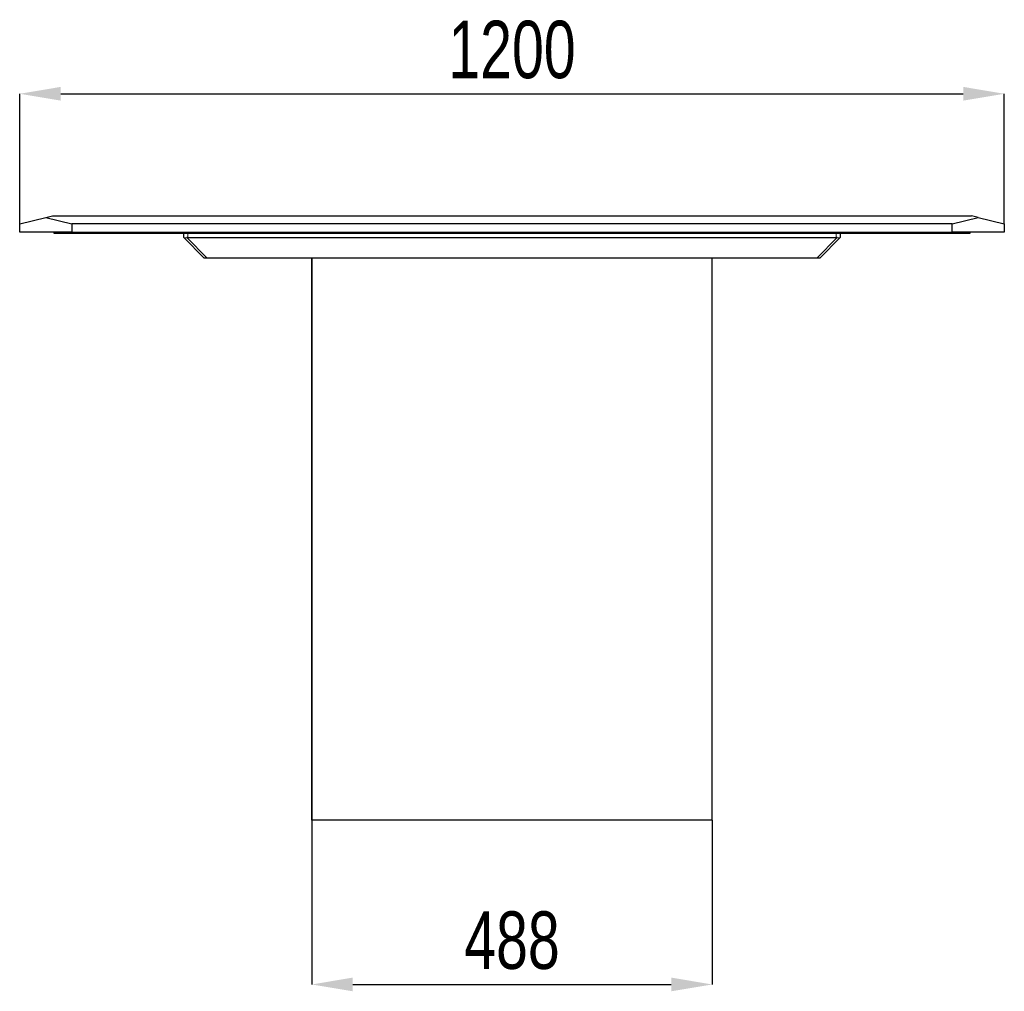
# Model space of a CAD drawing. Header units: millimetres. Extents: x 100 to 18140, y -17694 to 5840.
# Tile 5 of 19: x 5015 to 6215, y -8035 to -6851. Entities that reach past the tile are written whole.
import ezdxf

# ---------------------------------------------------------------- set-up
doc = ezdxf.new("R2010")
doc.units = ezdxf.units.MM
doc.header["$LTSCALE"] = 20
doc.header["$PDSIZE"] = -1
doc.linetypes.add('PHANTOM', pattern=[12.7, 6.35, -1.27, 1.27, -1.27, 1.27, -1.27])
doc.layers.add('ANNOTAZIONI', color=8, linetype='Continuous')
doc.styles.add('SLDTEXTSTYLE4', font='ARIALN.TTF', dxfattribs={"width": 0.87})
doc.dimstyles.new('SLDDIMSTYLE0', dxfattribs={"dimtxt": 70, "dimasz": 50, "dimexe": 0, "dimexo": 0.0625, "dimgap": 17.5, "dimtad": 1, "dimdec": 1, "dimrnd": 1e-09, "dimzin": 12, "dimdsep": 46, "dimtxsty": 'SLDTEXTSTYLE4', "dimsah": 1, "dimcen": 0.09, "dimadec": 0, "dimazin": 3, "dimtfac": 1, "dimtdec": 1, "dimtofl": 0, "dimtmove": 0, "dimatfit": 3, "dimfxl": 1, "dimfrac": 2, "dimtolj": 1, "dimtzin": 12, "dimarcsym": 0})

# ---------------------------------------------------------------- blocks, each defined once
blk = doc.blocks.new('*D30')
at = {"layer": 'ANNOTAZIONI', "color": 0, "lineweight": -2, "transparency": 16777216}
for p, q in [((5371.3, -7826.5), (5371.3, -8026.5)), ((5859.3, -7826.5), (5859.3, -8026.5)), ((5421.3, -8026.5), (5809.3, -8026.5))]:
    blk.add_line(p, q, dxfattribs=at)
at = {"layer": 'ANNOTAZIONI', "color": 0, "transparency": 16777216}
for points in [[(5421.3, -8018.1), (5421.3, -8034.8), (5371.3, -8026.5)], [(5809.3, -8018.1), (5809.3, -8034.8), (5859.3, -8026.5)]]:
    blk.add_solid(points, dxfattribs=at)
at = {"layer": 'Defpoints', "color": 0, "transparency": 16777216}
for p in [(5371.3, -7826.5), (5859.3, -7826.5), (5859.3, -8026.5)]:
    blk.add_point(p, dxfattribs=at)
at = {"layer": 'ANNOTAZIONI', "color": 0, "transparency": 16777216, "insert": (5615.3, -7937.5), "char_height": 70, "attachment_point": 2, "style": 'SLDTEXTSTYLE4'}
blk.add_mtext('\\A1;488', dxfattribs=at)
blk = doc.blocks.new('*D31')
at = {"layer": 'ANNOTAZIONI', "color": 0, "lineweight": -2, "transparency": 16777216}
for p, q in [((5015.3, -7099.9), (5015.3, -6941.4)), ((5065.3, -6941.4), (6165.3, -6941.4)), ((6215.3, -7099.9), (6215.3, -6941.4))]:
    blk.add_line(p, q, dxfattribs=at)
at = {"layer": 'ANNOTAZIONI', "color": 0, "transparency": 16777216}
for points in [[(5065.3, -6933), (5065.3, -6949.7), (5015.3, -6941.4)], [(6165.3, -6933), (6165.3, -6949.7), (6215.3, -6941.4)]]:
    blk.add_solid(points, dxfattribs=at)
at = {"layer": 'Defpoints', "color": 0, "transparency": 16777216}
for p in [(6215.3, -6941.4), (5015.3, -7100), (6215.3, -7100)]:
    blk.add_point(p, dxfattribs=at)
at = {"layer": 'ANNOTAZIONI', "color": 0, "transparency": 16777216, "insert": (5615.3, -6852.4), "char_height": 70, "attachment_point": 2, "style": 'SLDTEXTSTYLE4'}
blk.add_mtext('\\A1;1200', dxfattribs=at)

msp = doc.modelspace()

# ---------------------------------------------------------------- linework, layer by layer
at = {"color": 7, "linetype": 'Continuous', "lineweight": 25}
for p, q in [((5047.12, -7092.02), (5055.3, -7089.98)), ((5055.3, -7089.98), (6175.3, -7089.98)), ((6183.48, -7092.02), (6175.3, -7089.98)), ((5015.3, -7099.98), (5047.12, -7092.02)), ((5015.3, -7109.98), (5015.3, -7099.98)), ((5047.12, -7092.02), (5078.94, -7099.98)), ((5078.94, -7099.98), (5078.94, -7109.98)), ((6151.67, -7099.98), (5078.94, -7099.98)), ((6151.67, -7099.98), (6183.48, -7092.02)), ((6151.67, -7109.98), (6151.67, -7099.98)), ((6183.48, -7092.02), (6215.3, -7099.98)), ((6215.3, -7099.98), (6215.3, -7109.98)), ((5078.94, -7109.98), (5015.3, -7109.98)), ((5057.3, -7111.48), (5057.3, -7109.98)), ((5119.77, -7111.48), (5057.3, -7111.48)), ((5078.94, -7109.98), (6151.67, -7109.98)), ((5119.77, -7109.98), (5119.77, -7111.48)), ((6110.84, -7111.48), (5119.77, -7111.48)), ((5215.3, -7116.48), (5215.3, -7111.48)), ((6015.3, -7111.48), (6015.3, -7116.48)), ((6110.84, -7111.48), (6110.84, -7109.98)), ((6173.3, -7111.48), (6110.84, -7111.48)), ((6215.3, -7109.98), (6151.67, -7109.98)), ((6173.3, -7109.98), (6173.3, -7111.48)), ((5215.48, -7116.65), (5215.3, -7116.48)), ((5240.3, -7141.48), (5215.48, -7116.65)), ((5220.3, -7116.48), (6010.3, -7116.48)), ((6015.13, -7116.65), (5990.3, -7141.48)), ((6015.3, -7116.48), (6015.13, -7116.65)), ((5243.84, -7141.48), (5240.3, -7141.48)), ((5986.77, -7141.48), (5243.84, -7141.48)), ((5371.3, -7826.48), (5371.3, -7141.48)), ((5371.3, -7141.48), (5371.3, -7826.48)), ((5371.3, -7141.48), (5371.3, -7826.48)), ((5859.31, -7826.48), (5859.31, -7141.48)), ((5859.31, -7826.48), (5859.31, -7141.48)), ((5990.3, -7141.48), (5986.77, -7141.48)), ((5859.31, -7826.48), (5371.3, -7826.48)), ((5371.3, -7826.48), (5371.3, -7826.48)), ((5371.3, -7826.48), (5371.3, -7826.48)), ((5859.31, -7826.48), (5859.31, -7826.48))]:
    msp.add_line(p, q, dxfattribs=at)
at = {"color": 8, "linetype": 'PHANTOM', "lineweight": 18}
for p, q in [((5220.3, -7111.48), (5220.3, -7116.48)), ((6010.3, -7116.48), (6010.3, -7111.48)), ((5219.01, -7116.65), (5243.84, -7141.48)), ((5986.77, -7141.48), (6011.6, -7116.65))]:
    msp.add_line(p, q, dxfattribs=at)
at = {"color": 7, "linetype": 'Continuous', "lineweight": 25}
for centre, start, end in [((5220.3, -7121.48), 90, 105), ((6010.3, -7121.48), 75, 90)]:
    msp.add_arc(centre, 5, start, end, dxfattribs=at)
for centre, major_axis, start_param, end_param in [((5220.3, -7114.41), (4.96, 2.05), 3.2724923, 4.3196899), ((6010.3, -7114.41), (4.96, -2.05), 5.1050881, 6.1522856)]:
    msp.add_ellipse(centre, major_axis=major_axis, ratio=0.3178372, start_param=start_param, end_param=end_param, dxfattribs=at)

# ---------------------------------------------------------------- dimensions: what is measured, and where the dimension line sits
at = {"layer": 'ANNOTAZIONI'}
for base, p1, p2, picture, middle in [((6215.3, -6941.36), (5015.3, -7099.98), (6215.3, -7099.98), '*D31', (5615.3, -6941.36)), ((5859.31, -8026.48), (5371.3, -7826.48), (5859.31, -7826.48), '*D30', (5615.31, -8026.48))]:
    dim = msp.add_linear_dim(base=base, p1=p1, p2=p2, dimstyle='SLDDIMSTYLE0', dxfattribs=at)
    dim.commit()
    dim.dimension.update_dxf_attribs({"geometry": picture, "text_midpoint": middle, "dimtype": 160})

doc.saveas('drawing.dxf')
